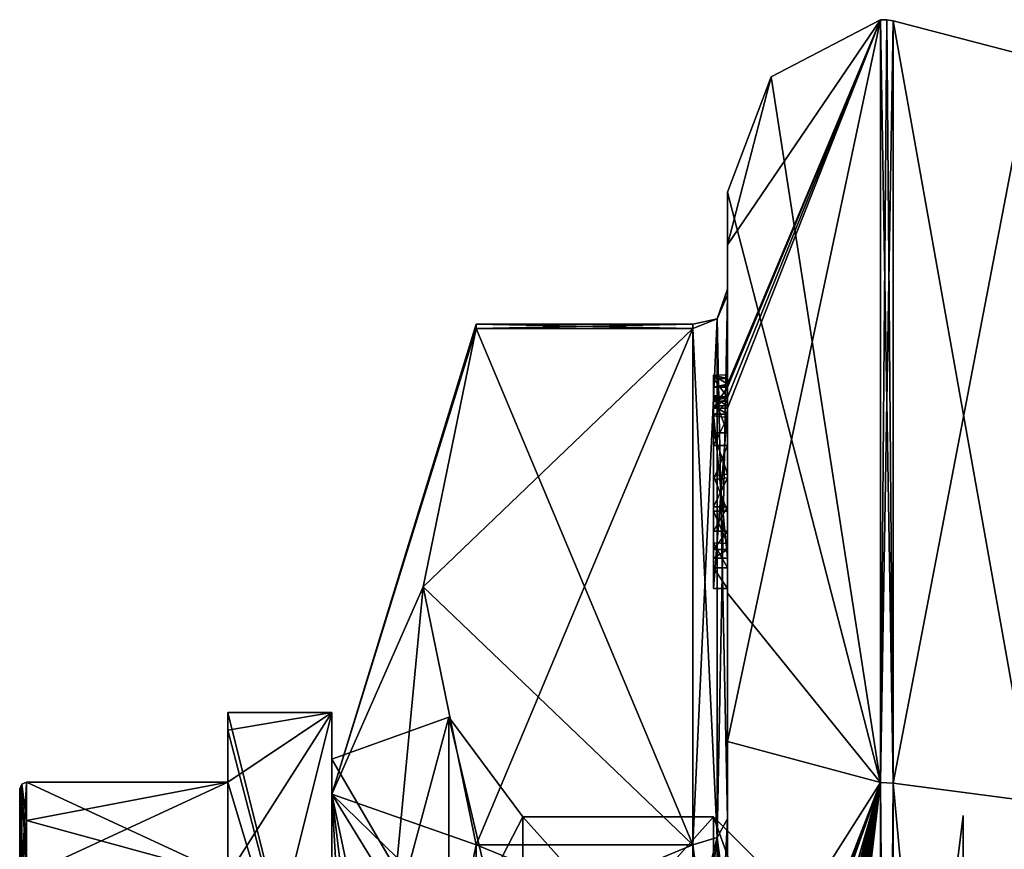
# Model space of a CAD drawing. Extents: x -23 to 700, y -1799 to -1.
# Tile 157 of 251: x -15 to 0, y -18 to -6. Entities that reach past the tile are written whole.
import ezdxf

# ---------------------------------------------------------------- set-up
doc = ezdxf.new("R2010")
doc.units = 0
doc.header["$LTSCALE"] = 54.754438
for name, color, linetype in [('1090', 7, 'CONTINUOUS'), ('1091', 7, 'CONTINUOUS'), ('1092', 7, 'CONTINUOUS'), ('1094', 7, 'CONTINUOUS'), ('1095', 7, 'CONTINUOUS'), ('1098', 7, 'CONTINUOUS'), ('1102', 7, 'CONTINUOUS'), ('1168', 7, 'CONTINUOUS'), ('1184', 7, 'CONTINUOUS'), ('1185', 7, 'CONTINUOUS'), ('1186', 7, 'CONTINUOUS'), ('1192', 7, 'CONTINUOUS'), ('1193', 7, 'CONTINUOUS'), ('1201', 7, 'CONTINUOUS'), ('1206', 7, 'CONTINUOUS'), ('1207', 7, 'CONTINUOUS'), ('1208', 7, 'CONTINUOUS'), ('1213', 7, 'CONTINUOUS'), ('1214', 7, 'CONTINUOUS'), ('1215', 7, 'CONTINUOUS'), ('1216', 7, 'CONTINUOUS'), ('1221', 7, 'CONTINUOUS'), ('1222', 7, 'CONTINUOUS'), ('1224', 7, 'CONTINUOUS'), ('1278', 7, 'CONTINUOUS'), ('1279', 7, 'CONTINUOUS'), ('1280', 7, 'CONTINUOUS'), ('1281', 7, 'CONTINUOUS'), ('1282', 7, 'CONTINUOUS'), ('1283', 7, 'CONTINUOUS'), ('1284', 7, 'CONTINUOUS'), ('1285', 7, 'CONTINUOUS'), ('1287', 7, 'CONTINUOUS'), ('1288', 7, 'CONTINUOUS'), ('1292', 7, 'CONTINUOUS'), ('1294', 7, 'CONTINUOUS'), ('1295', 7, 'CONTINUOUS'), ('1296', 7, 'CONTINUOUS'), ('1297', 7, 'CONTINUOUS'), ('1298', 7, 'CONTINUOUS'), ('1299', 7, 'CONTINUOUS'), ('1300', 7, 'CONTINUOUS'), ('1383', 7, 'CONTINUOUS'), ('1384', 7, 'CONTINUOUS'), ('1388', 7, 'CONTINUOUS'), ('1389', 7, 'CONTINUOUS'), ('1390', 7, 'CONTINUOUS')]:
    doc.layers.add(name, color=color, linetype=linetype)

msp = doc.modelspace()

# ---------------------------------------------------------------- linework, layer by layer
at = {"layer": '1090', "color": 7, "linetype": 'CONTINUOUS'}
for points in [[(-10.1, -16), (-10.1, -22, -10.392), (-11.6, -16), (-10.1, -16)], [(-11.6, -16), (-10.1, -22, -10.392), (-11.6, -16.253, -2.45), (-11.6, -16)], [(-11.6, -16.253, -2.45), (-10.1, -22, -10.392), (-11.6, -17, -4.796), (-11.6, -16.253, -2.45)], [(-14.5, -17, -4.796), (-11.6, -17, -4.796), (-11.6, -18.347, -7.128), (-14.5, -17, -4.796)], [(-14.5, -17.556, -5.909), (-14.5, -17, -4.796), (-11.6, -18.347, -7.128), (-14.5, -17.556, -5.909)], [(-11.6, -17, -4.796), (-10.1, -22, -10.392), (-11.6, -18.347, -7.128), (-11.6, -17, -4.796)], [(-14.5, -18.347, -7.128), (-14.5, -17.556, -5.909), (-11.6, -18.347, -7.128), (-14.5, -18.347, -7.128)]]:
    msp.add_3dface(points, dxfattribs=at)
at = {"layer": '1091', "color": 7, "linetype": 'CONTINUOUS'}
for points in [[(-10.1, -16), (-11.6, -16), (-11.6, -16.253, 2.45), (-10.1, -16)], [(-11.6, -22, 10.392), (-10.1, -16), (-11.6, -18.347, 7.128), (-11.6, -22, 10.392)], [(-10.1, -16), (-11.6, -22, 10.392), (-10.1, -22, 10.392), (-10.1, -16)], [(-11.6, -18.347, 7.128), (-10.1, -16), (-11.6, -17, 4.796), (-11.6, -18.347, 7.128)], [(-11.6, -17, 4.796), (-10.1, -16), (-11.6, -16.253, 2.45), (-11.6, -17, 4.796)], [(-14.5, -18.347, 7.128), (-11.6, -18.347, 7.128), (-11.6, -17, 4.796), (-14.5, -18.347, 7.128)], [(-14.5, -17.556, 5.91), (-14.5, -18.347, 7.128), (-11.6, -17, 4.796), (-14.5, -17.556, 5.91)], [(-14.5, -17, 4.796), (-14.5, -17.556, 5.91), (-11.6, -17, 4.796), (-14.5, -17, 4.796)]]:
    msp.add_3dface(points, dxfattribs=at)
at = {"layer": '1092', "color": 7, "linetype": 'CONTINUOUS'}
for points in [[(-10.1, -22, -10.392), (-10.1, -16), (-10.1, -16.671), (-10.1, -22, -10.392)], [(-10.1, -16), (-10.1, -22, 10.392), (-10.1, -16.671), (-10.1, -16)], [(-10.1, -22, -10.392), (-10.1, -16.671), (-10.1, -22.335, -9.811), (-10.1, -22, -10.392)], [(-10.1, -22, 10.392), (-10.1, -22.335, 9.811), (-10.1, -16.671), (-10.1, -22, 10.392)]]:
    msp.add_3dface(points, dxfattribs=at)
at = {"layer": '1094', "color": 7, "linetype": 'CONTINUOUS'}
for points in [[(-7.35, -20.575, -7.425), (-7.35, -17.5), (-4.6, -20.575, -7.425), (-7.35, -20.575, -7.425)], [(-4.6, -20.575, -7.425), (-7.35, -17.5), (-4.6, -17.5), (-4.6, -20.575, -7.425)], [(-4.6, -17.5), (-7.35, -17.5), (-7.35, -20.575, 7.425), (-4.6, -17.5)], [(-4.6, -20.575, 7.425), (-4.6, -17.5), (-7.35, -20.575, 7.425), (-4.6, -20.575, 7.425)]]:
    msp.add_3dface(points, dxfattribs=at)
at = {"layer": '1095', "color": 7, "linetype": 'CONTINUOUS'}
for points in [[(-14.6, -18.75), (-14.6, -21.459, 6.541), (-14.6, -17.1, 4.776), (-14.6, -18.75)], [(-14.6, -17.644, -5.863), (-14.6, -18.75), (-14.6, -17.1, -4.776), (-14.6, -17.644, -5.863)], [(-14.6, -17.1, -4.776), (-14.6, -18.75), (-14.6, -17.1, 4.776), (-14.6, -17.1, -4.776)], [(-14.6, -17.1, 4.776), (-14.6, -21.459, 6.541), (-14.6, -17.645, 5.863), (-14.6, -17.1, 4.776)], [(-14.6, -21.459, -6.541), (-14.6, -18.75), (-14.6, -17.644, -5.863), (-14.6, -21.459, -6.541)], [(-14.6, -18.415, -7.052), (-14.6, -21.459, -6.541), (-14.6, -17.644, -5.863), (-14.6, -18.415, -7.052)], [(-14.6, -17.645, 5.863), (-14.6, -21.459, 6.541), (-14.6, -18.414, 7.052), (-14.6, -17.645, 5.863)]]:
    msp.add_3dface(points, dxfattribs=at)
at = {"layer": '1098', "color": 7, "linetype": 'CONTINUOUS'}
for points in [[(-11.6, -16), (-11.6, -16.253, -2.45), (-11.6, -16.253, 2.45), (-11.6, -16)], [(-11.6, -16.253, -2.45), (-11.6, -17, -4.796), (-11.6, -16.253, 2.45), (-11.6, -16.253, -2.45)], [(-11.6, -17, -4.796), (-11.6, -17, 4.796), (-11.6, -16.253, 2.45), (-11.6, -17, -4.796)]]:
    msp.add_3dface(points, dxfattribs=at)
at = {"layer": '1102', "color": 7, "linetype": 'CONTINUOUS'}
for points in [[(-11.6, -17, -4.796), (-14.5, -17, -4.796), (-14.5, -17, 4.796), (-11.6, -17, -4.796)], [(-11.6, -17, -4.796), (-14.5, -17, 4.796), (-11.6, -17, 4.796), (-11.6, -17, -4.796)]]:
    msp.add_3dface(points, dxfattribs=at)
at = {"layer": '1168', "color": 7, "linetype": 'CONTINUOUS'}
for points in [[(-3.1, -19), (-3.1, -21.636, -6.363), (-4.6, -17.5), (-3.1, -19)], [(-3.1, -19), (-4.6, -17.5), (-4.6, -20.575, 7.425), (-3.1, -19)], [(-3.1, -21.636, -6.363), (-4.6, -20.575, -7.425), (-4.6, -17.5), (-3.1, -21.636, -6.363)]]:
    msp.add_3dface(points, dxfattribs=at)
at = {"layer": '1184', "color": 7, "linetype": 'CONTINUOUS'}
for points in [[(-14.5, -17.556, 5.91), (-14.5, -17, 4.796), (-14.571, -17.03, 4.79), (-14.5, -17.556, 5.91)], [(-14.571, -17.03, 4.79), (-14.6, -17.1, 4.776), (-14.571, -18.367, 7.106), (-14.571, -17.03, 4.79)], [(-14.6, -17.1, 4.776), (-14.6, -17.645, 5.863), (-14.571, -18.367, 7.106), (-14.6, -17.1, 4.776)], [(-14.5, -18.347, 7.128), (-14.5, -17.556, 5.91), (-14.571, -17.03, 4.79), (-14.5, -18.347, 7.128)], [(-14.5, -18.347, 7.128), (-14.571, -17.03, 4.79), (-14.571, -18.367, 7.106), (-14.5, -18.347, 7.128)], [(-14.6, -17.645, 5.863), (-14.6, -18.414, 7.052), (-14.571, -18.367, 7.106), (-14.6, -17.645, 5.863)]]:
    msp.add_3dface(points, dxfattribs=at)
at = {"layer": '1185', "color": 7, "linetype": 'CONTINUOUS'}
for points in [[(-14.5, -17, 4.796), (-14.5, -17, -4.796), (-14.571, -17.03, -4.79), (-14.5, -17, 4.796)], [(-14.5, -17, 4.796), (-14.571, -17.03, -4.79), (-14.571, -17.03, 4.79), (-14.5, -17, 4.796)], [(-14.6, -17.1, -4.776), (-14.6, -17.1, 4.776), (-14.571, -17.03, 4.79), (-14.6, -17.1, -4.776)], [(-14.571, -17.03, -4.79), (-14.6, -17.1, -4.776), (-14.571, -17.03, 4.79), (-14.571, -17.03, -4.79)]]:
    msp.add_3dface(points, dxfattribs=at)
at = {"layer": '1186', "color": 7, "linetype": 'CONTINUOUS'}
for points in [[(-14.5, -17, -4.796), (-14.5, -17.556, -5.909), (-14.571, -18.367, -7.106), (-14.5, -17, -4.796)], [(-14.5, -17, -4.796), (-14.571, -18.367, -7.106), (-14.571, -17.03, -4.79), (-14.5, -17, -4.796)], [(-14.6, -18.415, -7.052), (-14.6, -17.644, -5.863), (-14.571, -17.03, -4.79), (-14.6, -18.415, -7.052)], [(-14.571, -18.367, -7.106), (-14.6, -18.415, -7.052), (-14.571, -17.03, -4.79), (-14.571, -18.367, -7.106)], [(-14.6, -17.644, -5.863), (-14.6, -17.1, -4.776), (-14.571, -17.03, -4.79), (-14.6, -17.644, -5.863)], [(-14.5, -17.556, -5.909), (-14.5, -18.347, -7.128), (-14.571, -18.367, -7.106), (-14.5, -17.556, -5.909)]]:
    msp.add_3dface(points, dxfattribs=at)
at = {"layer": '1192', "color": 7, "linetype": 'CONTINUOUS'}
for points in [[(-10.1, -16.671), (-10.1, -22.335, 9.811), (-8.417, -16.064), (-10.1, -16.671)], [(-8.417, -16.064), (-10.1, -22.335, 9.811), (-8.417, -19.56, 8.44), (-8.417, -16.064)], [(-7.35, -17.5), (-8.417, -16.064), (-8.417, -19.56, 8.44), (-7.35, -17.5)], [(-7.35, -20.575, 7.425), (-7.35, -17.5), (-8.417, -19.56, 8.44), (-7.35, -20.575, 7.425)]]:
    msp.add_3dface(points, dxfattribs=at)
at = {"layer": '1193', "color": 7, "linetype": 'CONTINUOUS'}
for points in [[(-10.1, -16.671), (-8.417, -16.064), (-8.417, -19.56, -8.44), (-10.1, -16.671)], [(-7.35, -17.5), (-7.35, -20.575, -7.425), (-8.417, -16.064), (-7.35, -17.5)], [(-8.417, -16.064), (-7.35, -20.575, -7.425), (-8.417, -19.56, -8.44), (-8.417, -16.064)], [(-10.1, -22.335, -9.811), (-10.1, -16.671), (-8.417, -19.56, -8.44), (-10.1, -22.335, -9.811)]]:
    msp.add_3dface(points, dxfattribs=at)
at = {"layer": '1201', "linetype": 'CONTINUOUS'}
for points in [[(-10.1, -28.001, -8.45), (-10.1, -19.55), (-10.1, -17.175, -6.249), (-10.1, -28.001, -8.45)], [(-10.1, -19.55), (-10.1, -27.999, 8.45), (-10.1, -17.175, 6.249), (-10.1, -19.55)], [(-10.1, -17.175, -6.249), (-10.1, -19.55), (-10.1, -17.175, 6.249), (-10.1, -17.175, -6.249)], [(-10.1, -28, -12.5), (-10.1, -28.001, -8.45), (-10.1, -17.175, -6.249), (-10.1, -28, -12.5)], [(-10.1, -17.175, 6.249), (-10.1, -27.999, 8.45), (-10.1, -28, 12.5), (-10.1, -17.175, 6.249)]]:
    msp.add_3dface(points, dxfattribs=at)
at = {"layer": '1206', "linetype": 'CONTINUOUS'}
for points in [[(-8.023, -17.907, 14.418), (-4.9, -10.467, 1.532), (-8.786, -14.187, 7.975), (-8.023, -17.907, 14.418)], [(-8.786, -14.187, 7.975), (-4.9, -10.467, 1.532), (-8.023, -10.467, 1.532), (-8.786, -14.187, 7.975)], [(-4.9, -17.907, 14.418), (-4.9, -10.467, 1.532), (-8.023, -17.907, 14.418), (-4.9, -17.907, 14.418)]]:
    msp.add_3dface(points, dxfattribs=at)
at = {"layer": '1207', "linetype": 'CONTINUOUS'}
for points in [[(-8.023, -10.467, -1.532), (-4.9, -17.907, -14.418), (-8.786, -14.187, -7.975), (-8.023, -10.467, -1.532)], [(-4.9, -10.467, -1.532), (-4.9, -17.907, -14.418), (-8.023, -10.467, -1.532), (-4.9, -10.467, -1.532)], [(-8.786, -14.187, -7.975), (-4.9, -17.907, -14.418), (-8.023, -17.907, -14.418), (-8.786, -14.187, -7.975)]]:
    msp.add_3dface(points, dxfattribs=at)
at = {"layer": '1208', "linetype": 'CONTINUOUS'}
for points in [[(-4.4, -8.5), (-4.4, -14.278, -13.855), (-4.4, -9.979, -1.686), (-4.4, -8.5)], [(-4.4, -9.257, 5.382), (-4.4, -8.5), (-4.4, -9.979, -1.686), (-4.4, -9.257, 5.382)], [(-4.4, -11.268, 10.015), (-4.4, -9.257, 5.382), (-4.4, -11.133, 9.552), (-4.4, -11.268, 10.015)], [(-4.4, -11.133, 9.552), (-4.4, -9.257, 5.382), (-4.4, -9.979, 1.686), (-4.4, -11.133, 9.552)], [(-4.4, -9.979, 1.686), (-4.4, -9.257, 5.382), (-4.4, -9.9, -0.012), (-4.4, -9.979, 1.686)], [(-4.4, -9.9, -0.012), (-4.4, -9.257, 5.382), (-4.4, -9.979, -1.686), (-4.4, -9.9, -0.012)], [(-4.4, -13.915, 8.604), (-4.4, -13.561, 8.194), (-4.4, -9.979, 1.686), (-4.4, -13.915, 8.604)], [(-4.4, -17.529, 14.764), (-4.4, -13.915, 8.604), (-4.4, -9.979, 1.686), (-4.4, -17.529, 14.764)], [(-4.4, -9.979, -1.686), (-4.4, -14.278, -13.855), (-4.4, -17.529, -14.764), (-4.4, -9.979, -1.686)], [(-4.4, -11.187, 9.097), (-4.4, -11.133, 9.552), (-4.4, -9.979, 1.686), (-4.4, -11.187, 9.097)], [(-4.4, -11.454, 8.634), (-4.4, -11.187, 9.097), (-4.4, -9.979, 1.686), (-4.4, -11.454, 8.634)], [(-4.4, -11.966, 8.23), (-4.4, -11.454, 8.634), (-4.4, -9.979, 1.686), (-4.4, -11.966, 8.23)], [(-4.4, -12.563, 7.993), (-4.4, -11.966, 8.23), (-4.4, -9.979, 1.686), (-4.4, -12.563, 7.993)], [(-4.4, -13.095, 7.988), (-4.4, -12.563, 7.993), (-4.4, -9.979, 1.686), (-4.4, -13.095, 7.988)], [(-4.4, -13.561, 8.194), (-4.4, -13.095, 7.988), (-4.4, -9.979, 1.686), (-4.4, -13.561, 8.194)], [(-4.4, -11.454, 9.579), (-4.4, -11.514, 9.204), (-4.4, -11.578, 9.948), (-4.4, -11.454, 9.579)], [(-4.4, -11.514, 9.204), (-4.4, -11.747, 8.855), (-4.4, -11.578, 9.948), (-4.4, -11.514, 9.204)], [(-4.4, -11.747, 8.855), (-4.4, -11.701, 10.162), (-4.4, -11.578, 9.948), (-4.4, -11.747, 8.855)], [(-4.4, -11.635, 10.603), (-4.4, -14.211, 9.116), (-4.4, -16.414, 15.685), (-4.4, -11.635, 10.603)], [(-4.4, -13.773, 8.966), (-4.4, -11.701, 10.162), (-4.4, -13.65, 8.752), (-4.4, -13.773, 8.966)], [(-4.4, -13.65, 8.752), (-4.4, -11.701, 10.162), (-4.4, -13.385, 8.46), (-4.4, -13.65, 8.752)], [(-4.4, -13.385, 8.46), (-4.4, -11.701, 10.162), (-4.4, -13.035, 8.329), (-4.4, -13.385, 8.46)], [(-4.4, -13.035, 8.329), (-4.4, -11.701, 10.162), (-4.4, -12.616, 8.356), (-4.4, -13.035, 8.329)], [(-4.4, -12.616, 8.356), (-4.4, -11.701, 10.162), (-4.4, -12.151, 8.55), (-4.4, -12.616, 8.356)], [(-4.4, -12.151, 8.55), (-4.4, -11.701, 10.162), (-4.4, -11.747, 8.855), (-4.4, -12.151, 8.55)], [(-4.4, -14.211, 9.116), (-4.4, -13.915, 8.604), (-4.4, -17.529, 14.764), (-4.4, -14.211, 9.116)], [(-4.4, -16.414, 15.685), (-4.4, -14.211, 9.116), (-4.4, -17.529, 14.764), (-4.4, -16.414, 15.685)], [(-4.4, -14.278, -13.855), (-4.4, -20.48, -17.992), (-4.4, -17.529, -14.764), (-4.4, -14.278, -13.855)], [(-4.4, -22.674, 18.759), (-4.4, -16.414, 15.685), (-4.4, -22.674, 18.216), (-4.4, -22.674, 18.759)], [(-4.4, -22.674, 18.216), (-4.4, -16.414, 15.685), (-4.4, -20.45, 16.45), (-4.4, -22.674, 18.216)], [(-4.4, -20.45, 16.45), (-4.4, -16.414, 15.685), (-4.4, -18.961, 15.681), (-4.4, -20.45, 16.45)], [(-4.4, -18.961, 15.681), (-4.4, -16.414, 15.685), (-4.4, -17.529, 14.764), (-4.4, -18.961, 15.681)], [(-4.4, -17.529, -14.764), (-4.4, -20.48, -17.992), (-4.4, -18.921, -15.658), (-4.4, -17.529, -14.764)]]:
    msp.add_3dface(points, dxfattribs=at)
at = {"layer": '1213', "linetype": 'CONTINUOUS'}
for points in [[(-2.195, -6.017), (-2.195, -17.009, -19.037), (-3.769, -6.84), (-2.195, -6.017)], [(-2.195, -17.009, -19.037), (-4.4, -8.5), (-3.769, -6.84), (-2.195, -17.009, -19.037)], [(-4.4, -14.278, -13.855), (-4.4, -8.5), (-2.195, -17.009, -19.037), (-4.4, -14.278, -13.855)], [(-4.4, -20.48, -17.992), (-4.4, -14.278, -13.855), (-2.195, -17.009, -19.037), (-4.4, -20.48, -17.992)], [(-2.195, -38.991, -19.037), (-4.4, -20.48, -17.992), (-2.195, -17.009, -19.037), (-2.195, -38.991, -19.037)]]:
    msp.add_3dface(points, dxfattribs=at)
at = {"layer": '1214', "linetype": 'CONTINUOUS'}
for points in [[(-2.195, -6.017), (-4.4, -16.414, 15.685), (-2.195, -17.009, 19.037), (-2.195, -6.017)], [(-4.4, -16.414, 15.685), (-2.195, -6.017), (-4.4, -11.613, 10.616), (-4.4, -16.414, 15.685)], [(-4.4, -9.257, 5.382), (-4.4, -11.268, 10.015), (-2.195, -6.017), (-4.4, -9.257, 5.382)], [(-4.4, -9.257, 5.382), (-2.195, -6.017), (-3.769, -6.84), (-4.4, -9.257, 5.382)], [(-2.195, -6.017), (-4.4, -11.268, 10.015), (-4.4, -11.288, 10.053), (-2.195, -6.017)], [(-4.4, -11.31, 10.091), (-2.195, -6.017), (-4.4, -11.288, 10.053), (-4.4, -11.31, 10.091)], [(-2.195, -6.017), (-4.4, -11.31, 10.091), (-4.4, -11.461, 10.354), (-2.195, -6.017)], [(-4.4, -11.613, 10.616), (-2.195, -6.017), (-4.4, -11.461, 10.354), (-4.4, -11.613, 10.616)], [(-4.4, -8.5), (-4.4, -9.257, 5.382), (-3.769, -6.84), (-4.4, -8.5)], [(-4.4, -11.624, 10.61), (-4.4, -16.414, 15.685), (-4.4, -11.613, 10.616), (-4.4, -11.624, 10.61)], [(-4.4, -11.635, 10.603), (-4.4, -16.414, 15.685), (-4.4, -11.624, 10.61), (-4.4, -11.635, 10.603)], [(-4.4, -16.414, 15.685), (-4.4, -22.674, 18.759), (-2.195, -17.009, 19.037), (-4.4, -16.414, 15.685)], [(-4.4, -28.075, 19.5), (-4.4, -28.895, 19.479), (-2.195, -17.009, 19.037), (-4.4, -28.075, 19.5)], [(-2.195, -17.009, 19.037), (-4.4, -28.895, 19.479), (-4.4, -28.898, 19.49), (-2.195, -17.009, 19.037)], [(-4.4, -28.075, 19.5), (-2.195, -17.009, 19.037), (-4.4, -27.249, 19.5), (-4.4, -28.075, 19.5)], [(-2.195, -17.009, 19.037), (-4.4, -22.674, 18.759), (-4.374, -22.674, 19.134), (-2.195, -17.009, 19.037)], [(-2.195, -17.009, 19.037), (-4.4, -24.587, 19.196), (-4.396, -24.594, 19.349), (-2.195, -17.009, 19.037)], [(-4.4, -24.587, 19.196), (-2.195, -17.009, 19.037), (-4.32, -23.021, 19.5), (-4.4, -24.587, 19.196)], [(-2.195, -17.009, 19.037), (-4.4, -26.56, 19.447), (-4.4, -26.884, 19.5), (-2.195, -17.009, 19.037)], [(-4.4, -26.56, 19.447), (-2.195, -17.009, 19.037), (-4.399, -26.227, 19.5), (-4.4, -26.56, 19.447)], [(-2.195, -17.009, 19.037), (-4.4, -29.883, 19.409), (-4.395, -30.513, 19.5), (-2.195, -17.009, 19.037)], [(-4.4, -29.883, 19.409), (-2.195, -17.009, 19.037), (-4.4, -29.263, 19.5), (-4.4, -29.883, 19.409)], [(-2.195, -17.009, 19.037), (-4.4, -32.004, 19.084), (-4.34, -32.637, 19.5), (-2.195, -17.009, 19.037)], [(-4.4, -32.004, 19.084), (-2.195, -17.009, 19.037), (-4.391, -30.86, 19.5), (-4.4, -32.004, 19.084)], [(-4.4, -29.263, 19.5), (-2.195, -17.009, 19.037), (-4.4, -29.082, 19.5), (-4.4, -29.263, 19.5)], [(-4.4, -29.082, 19.5), (-2.195, -17.009, 19.037), (-4.4, -28.901, 19.5), (-4.4, -29.082, 19.5)], [(-4.4, -28.901, 19.5), (-2.195, -17.009, 19.037), (-4.4, -28.898, 19.49), (-4.4, -28.901, 19.5)], [(-4.4, -27.249, 19.5), (-2.195, -17.009, 19.037), (-4.4, -27.067, 19.5), (-4.4, -27.249, 19.5)], [(-4.4, -27.067, 19.5), (-2.195, -17.009, 19.037), (-4.4, -26.884, 19.5), (-4.4, -27.067, 19.5)], [(-4.399, -26.227, 19.5), (-2.195, -17.009, 19.037), (-4.394, -25.404, 19.5), (-4.399, -26.227, 19.5)], [(-4.383, -24.594, 19.5), (-2.195, -17.009, 19.037), (-4.396, -24.594, 19.349), (-4.383, -24.594, 19.5)], [(-4.393, -30.687, 19.5), (-2.195, -17.009, 19.037), (-4.395, -30.513, 19.5), (-4.393, -30.687, 19.5)], [(-4.394, -25.404, 19.5), (-2.195, -17.009, 19.037), (-4.383, -24.594, 19.5), (-4.394, -25.404, 19.5)], [(-4.391, -30.86, 19.5), (-2.195, -17.009, 19.037), (-4.393, -30.687, 19.5), (-4.391, -30.86, 19.5)], [(-4.296, -22.674, 19.5), (-2.195, -17.009, 19.037), (-4.374, -22.674, 19.134), (-4.296, -22.674, 19.5)], [(-4.295, -33.334, 19.5), (-2.195, -17.009, 19.037), (-4.34, -32.637, 19.5), (-4.295, -33.334, 19.5)], [(-4.32, -23.021, 19.5), (-2.195, -17.009, 19.037), (-4.309, -22.846, 19.5), (-4.32, -23.021, 19.5)], [(-4.309, -22.846, 19.5), (-2.195, -17.009, 19.037), (-4.296, -22.674, 19.5), (-4.309, -22.846, 19.5)], [(-4.232, -34, 19.5), (-2.195, -17.009, 19.037), (-4.295, -33.334, 19.5), (-4.232, -34, 19.5)], [(-2.195, -38.991, 19.037), (-2.195, -17.009, 19.037), (-4.232, -34, 19.5), (-2.195, -38.991, 19.037)]]:
    msp.add_3dface(points, dxfattribs=at)
at = {"layer": '1215', "linetype": 'CONTINUOUS'}
for points in [[(-2.009, -17.015, 19.026), (0, -6.556), (-2.009, -6.03, 0), (-2.009, -17.015, 19.026)], [(0, -17.279, 18.571), (0, -6.556), (-2.009, -17.015, 19.026), (0, -17.279, 18.571)], [(-2.009, -38.985, 19.026), (0, -17.279, 18.571), (-2.009, -17.015, 19.026), (-2.009, -38.985, 19.026)], [(0, -38.721, 18.571), (0, -17.279, 18.571), (-2.009, -38.985, 19.026), (0, -38.721, 18.571)]]:
    msp.add_3dface(points, dxfattribs=at)
at = {"layer": '1216', "linetype": 'CONTINUOUS'}
for points in [[(0, -6.556), (0, -17.279, -18.571), (-2.009, -6.03, 0), (0, -6.556)], [(-2.009, -6.03, 0), (0, -17.279, -18.571), (-2.009, -17.015, -19.026), (-2.009, -6.03, 0)], [(0, -17.279, -18.571), (0, -38.721, -18.571), (-2.009, -17.015, -19.026), (0, -17.279, -18.571)], [(-2.009, -17.015, -19.026), (0, -38.721, -18.571), (-2.009, -38.985, -19.026), (-2.009, -17.015, -19.026)]]:
    msp.add_3dface(points, dxfattribs=at)
at = {"layer": '1221', "linetype": 'CONTINUOUS'}
for points in [[(-2.009, -17.015, -19.026), (-2.195, -6.017), (-2.102, -6.015, 0), (-2.009, -17.015, -19.026)], [(-2.195, -17.009, -19.037), (-2.195, -6.017), (-2.009, -17.015, -19.026), (-2.195, -17.009, -19.037)], [(-2.009, -6.03, 0), (-2.009, -17.015, -19.026), (-2.102, -6.015, 0), (-2.009, -6.03, 0)], [(-2.195, -38.991, -19.037), (-2.195, -17.009, -19.037), (-2.009, -38.985, -19.026), (-2.195, -38.991, -19.037)], [(-2.195, -17.009, -19.037), (-2.009, -17.015, -19.026), (-2.009, -38.985, -19.026), (-2.195, -17.009, -19.037)]]:
    msp.add_3dface(points, dxfattribs=at)
at = {"layer": '1222', "linetype": 'CONTINUOUS'}
for points in [[(-2.195, -6.017), (-2.195, -17.009, 19.037), (-2.102, -6.015, 0), (-2.195, -6.017)], [(-2.195, -17.009, 19.037), (-2.009, -6.03, 0), (-2.102, -6.015, 0), (-2.195, -17.009, 19.037)], [(-2.195, -17.009, 19.037), (-2.009, -17.015, 19.026), (-2.009, -6.03, 0), (-2.195, -17.009, 19.037)], [(-2.195, -17.009, 19.037), (-2.195, -38.991, 19.037), (-2.009, -17.015, 19.026), (-2.195, -17.009, 19.037)], [(-2.195, -38.991, 19.037), (-2.009, -38.985, 19.026), (-2.009, -17.015, 19.026), (-2.195, -38.991, 19.037)]]:
    msp.add_3dface(points, dxfattribs=at)
at = {"layer": '1224', "linetype": 'CONTINUOUS'}
for points in [[(-10.1, -17.175, 6.249), (-8.023, -10.467, 1.532), (-8.023, -10.4), (-10.1, -17.175, 6.249)], [(-8.023, -10.467, -1.532), (-10.1, -17.175, 6.249), (-8.023, -10.4), (-8.023, -10.467, -1.532)], [(-10.1, -17.175, 6.249), (-8.786, -14.187, 7.975), (-8.023, -10.467, 1.532), (-10.1, -17.175, 6.249)], [(-10.1, -17.175, 6.249), (-8.023, -10.467, -1.532), (-8.786, -14.187, -7.975), (-10.1, -17.175, 6.249)], [(-10.1, -17.175, -6.249), (-10.1, -17.175, 6.249), (-8.786, -14.187, -7.975), (-10.1, -17.175, -6.249)], [(-10.1, -17.175, -6.249), (-8.786, -14.187, -7.975), (-8.023, -17.907, -14.418), (-10.1, -17.175, -6.249)], [(-10.1, -17.175, 6.249), (-10.1, -28, 12.5), (-8.786, -14.187, 7.975), (-10.1, -17.175, 6.249)], [(-10.1, -28, 12.5), (-8.023, -17.907, 14.418), (-8.786, -14.187, 7.975), (-10.1, -28, 12.5)], [(-10.1, -28, -12.5), (-10.1, -17.175, -6.249), (-9.483, -28, -14.24), (-10.1, -28, -12.5)], [(-10.1, -17.175, -6.249), (-8.023, -20.56, -15.95), (-8.598, -24.292, -15.95), (-10.1, -17.175, -6.249)], [(-8.023, -20.56, -15.95), (-10.1, -17.175, -6.249), (-8.023, -19.2, -15.242), (-8.023, -20.56, -15.95)], [(-10.1, -17.175, -6.249), (-8.598, -24.292, -15.95), (-8.786, -28, -15.95), (-10.1, -17.175, -6.249)], [(-10.1, -17.175, -6.249), (-8.786, -28, -15.95), (-9.483, -28, -14.24), (-10.1, -17.175, -6.249)], [(-10.1, -17.175, -6.249), (-8.023, -17.907, -14.418), (-8.023, -19.2, -15.242), (-10.1, -17.175, -6.249)], [(-8.023, -17.907, 14.418), (-10.1, -28, 12.5), (-8.023, -19.2, 15.242), (-8.023, -17.907, 14.418)]]:
    msp.add_3dface(points, dxfattribs=at)
at = {"layer": '1278', "linetype": 'CONTINUOUS'}
for points in [[(-4.6, -11.136, 9.59), (-4.6, -11.187, 9.097), (-4.6, -11.578, 9.948), (-4.6, -11.136, 9.59)], [(-4.6, -11.136, 9.59), (-4.6, -11.613, 10.616), (-4.6, -11.31, 10.091), (-4.6, -11.136, 9.59)], [(-4.6, -11.613, 10.616), (-4.6, -11.136, 9.59), (-4.6, -11.578, 9.948), (-4.6, -11.613, 10.616)], [(-4.6, -11.453, 9.57), (-4.6, -11.187, 9.097), (-4.6, -11.514, 9.204), (-4.6, -11.453, 9.57)], [(-4.6, -11.578, 9.948), (-4.6, -11.187, 9.097), (-4.6, -11.453, 9.57), (-4.6, -11.578, 9.948)], [(-4.6, -11.187, 9.097), (-4.6, -11.431, 8.659), (-4.6, -11.514, 9.204), (-4.6, -11.187, 9.097)], [(-4.6, -11.514, 9.204), (-4.6, -11.431, 8.659), (-4.6, -11.724, 8.879), (-4.6, -11.514, 9.204)], [(-4.6, -11.431, 8.659), (-4.6, -11.966, 8.23), (-4.6, -11.724, 8.879), (-4.6, -11.431, 8.659)], [(-4.6, -11.701, 10.162), (-4.6, -11.613, 10.616), (-4.6, -11.578, 9.948), (-4.6, -11.701, 10.162)], [(-4.6, -14.211, 9.116), (-4.6, -11.613, 10.616), (-4.6, -13.773, 8.966), (-4.6, -14.211, 9.116)], [(-4.6, -11.613, 10.616), (-4.6, -11.701, 10.162), (-4.6, -13.773, 8.966), (-4.6, -11.613, 10.616)], [(-4.6, -11.724, 8.879), (-4.6, -11.966, 8.23), (-4.6, -12.151, 8.55), (-4.6, -11.724, 8.879)], [(-4.6, -11.966, 8.23), (-4.6, -12.59, 7.986), (-4.6, -12.151, 8.55), (-4.6, -11.966, 8.23)], [(-4.6, -12.151, 8.55), (-4.6, -12.59, 7.986), (-4.6, -12.646, 8.348), (-4.6, -12.151, 8.55)], [(-4.6, -12.646, 8.348), (-4.6, -12.59, 7.986), (-4.6, -13.035, 8.329), (-4.6, -12.646, 8.348)], [(-4.6, -12.59, 7.986), (-4.6, -13.095, 7.988), (-4.6, -13.035, 8.329), (-4.6, -12.59, 7.986)], [(-4.6, -13.035, 8.329), (-4.6, -13.095, 7.988), (-4.6, -13.386, 8.46), (-4.6, -13.035, 8.329)], [(-4.6, -13.095, 7.988), (-4.6, -13.553, 8.187), (-4.6, -13.386, 8.46), (-4.6, -13.095, 7.988)], [(-4.6, -13.386, 8.46), (-4.6, -13.553, 8.187), (-4.6, -13.65, 8.752), (-4.6, -13.386, 8.46)], [(-4.6, -13.553, 8.187), (-4.6, -13.915, 8.604), (-4.6, -13.773, 8.966), (-4.6, -13.553, 8.187)], [(-4.6, -13.65, 8.752), (-4.6, -13.553, 8.187), (-4.6, -13.773, 8.966), (-4.6, -13.65, 8.752)], [(-4.6, -13.915, 8.604), (-4.6, -14.211, 9.116), (-4.6, -13.773, 8.966), (-4.6, -13.915, 8.604)]]:
    msp.add_3dface(points, dxfattribs=at)
at = {"layer": '1279', "linetype": 'CONTINUOUS'}
for points in [[(-4.4, -13.915, 8.604), (-4.4, -14.211, 9.116), (-4.6, -13.915, 8.604), (-4.4, -13.915, 8.604)], [(-4.4, -14.211, 9.116), (-4.6, -14.211, 9.116), (-4.6, -13.915, 8.604), (-4.4, -14.211, 9.116)]]:
    msp.add_3dface(points, dxfattribs=at)
at = {"layer": '1280', "linetype": 'CONTINUOUS'}
for points in [[(-4.4, -13.095, 7.988), (-4.4, -13.561, 8.194), (-4.6, -13.095, 7.988), (-4.4, -13.095, 7.988)], [(-4.4, -13.561, 8.194), (-4.6, -13.553, 8.187), (-4.6, -13.095, 7.988), (-4.4, -13.561, 8.194)], [(-4.4, -13.561, 8.194), (-4.4, -13.915, 8.604), (-4.6, -13.553, 8.187), (-4.4, -13.561, 8.194)], [(-4.4, -13.915, 8.604), (-4.6, -13.915, 8.604), (-4.6, -13.553, 8.187), (-4.4, -13.915, 8.604)]]:
    msp.add_3dface(points, dxfattribs=at)
at = {"layer": '1281', "linetype": 'CONTINUOUS'}
for points in [[(-4.4, -11.966, 8.23), (-4.4, -12.563, 7.993), (-4.6, -11.966, 8.23), (-4.4, -11.966, 8.23)], [(-4.4, -12.563, 7.993), (-4.6, -12.59, 7.986), (-4.6, -11.966, 8.23), (-4.4, -12.563, 7.993)], [(-4.4, -12.563, 7.993), (-4.4, -13.095, 7.988), (-4.6, -12.59, 7.986), (-4.4, -12.563, 7.993)], [(-4.4, -13.095, 7.988), (-4.6, -13.095, 7.988), (-4.6, -12.59, 7.986), (-4.4, -13.095, 7.988)]]:
    msp.add_3dface(points, dxfattribs=at)
at = {"layer": '1282', "linetype": 'CONTINUOUS'}
for points in [[(-4.4, -11.187, 9.097), (-4.4, -11.454, 8.634), (-4.6, -11.187, 9.097), (-4.4, -11.187, 9.097)], [(-4.4, -11.454, 8.634), (-4.6, -11.431, 8.659), (-4.6, -11.187, 9.097), (-4.4, -11.454, 8.634)], [(-4.4, -11.454, 8.634), (-4.4, -11.966, 8.23), (-4.6, -11.431, 8.659), (-4.4, -11.454, 8.634)], [(-4.4, -11.966, 8.23), (-4.6, -11.966, 8.23), (-4.6, -11.431, 8.659), (-4.4, -11.966, 8.23)]]:
    msp.add_3dface(points, dxfattribs=at)
at = {"layer": '1283', "linetype": 'CONTINUOUS'}
for points in [[(-4.4, -11.268, 10.015), (-4.4, -11.133, 9.552), (-4.6, -11.136, 9.59), (-4.4, -11.268, 10.015)], [(-4.4, -11.133, 9.552), (-4.4, -11.187, 9.097), (-4.6, -11.136, 9.59), (-4.4, -11.133, 9.552)], [(-4.4, -11.268, 10.015), (-4.6, -11.136, 9.59), (-4.6, -11.31, 10.091), (-4.4, -11.268, 10.015)], [(-4.4, -11.187, 9.097), (-4.6, -11.187, 9.097), (-4.6, -11.136, 9.59), (-4.4, -11.187, 9.097)], [(-4.4, -11.288, 10.053), (-4.4, -11.268, 10.015), (-4.6, -11.31, 10.091), (-4.4, -11.288, 10.053)], [(-4.4, -11.31, 10.091), (-4.4, -11.288, 10.053), (-4.6, -11.31, 10.091), (-4.4, -11.31, 10.091)]]:
    msp.add_3dface(points, dxfattribs=at)
at = {"layer": '1284', "linetype": 'CONTINUOUS'}
for points in [[(-4.4, -11.461, 10.354), (-4.4, -11.31, 10.091), (-4.6, -11.613, 10.616), (-4.4, -11.461, 10.354)], [(-4.6, -11.613, 10.616), (-4.4, -11.31, 10.091), (-4.6, -11.31, 10.091), (-4.6, -11.613, 10.616)], [(-4.4, -11.613, 10.616), (-4.4, -11.461, 10.354), (-4.6, -11.613, 10.616), (-4.4, -11.613, 10.616)]]:
    msp.add_3dface(points, dxfattribs=at)
at = {"layer": '1285', "linetype": 'CONTINUOUS'}
for points in [[(-4.4, -11.624, 10.61), (-4.4, -11.613, 10.616), (-4.6, -14.211, 9.116), (-4.4, -11.624, 10.61)], [(-4.4, -11.613, 10.616), (-4.6, -11.613, 10.616), (-4.6, -14.211, 9.116), (-4.4, -11.613, 10.616)], [(-4.4, -11.635, 10.603), (-4.4, -11.624, 10.61), (-4.6, -14.211, 9.116), (-4.4, -11.635, 10.603)], [(-4.4, -14.211, 9.116), (-4.4, -11.635, 10.603), (-4.6, -14.211, 9.116), (-4.4, -14.211, 9.116)]]:
    msp.add_3dface(points, dxfattribs=at)
at = {"layer": '1287', "linetype": 'CONTINUOUS'}
for points in [[(-4.4, -17.529, 14.764), (-4.4, -9.979, 1.686), (-4.549, -10.326, 1.576), (-4.4, -17.529, 14.764)], [(-4.549, -10.326, 1.576), (-4.9, -10.467, 1.532), (-4.549, -17.798, 14.518), (-4.549, -10.326, 1.576)], [(-4.4, -17.529, 14.764), (-4.549, -10.326, 1.576), (-4.549, -17.798, 14.518), (-4.4, -17.529, 14.764)], [(-4.9, -10.467, 1.532), (-4.9, -17.907, 14.418), (-4.549, -17.798, 14.518), (-4.9, -10.467, 1.532)]]:
    msp.add_3dface(points, dxfattribs=at)
at = {"layer": '1288', "linetype": 'CONTINUOUS'}
for points in [[(-4.4, -9.979, -1.686), (-4.4, -17.529, -14.764), (-4.549, -17.798, -14.518), (-4.4, -9.979, -1.686)], [(-4.4, -9.979, -1.686), (-4.549, -17.798, -14.518), (-4.549, -10.326, -1.576), (-4.4, -9.979, -1.686)], [(-4.9, -17.907, -14.418), (-4.9, -10.467, -1.532), (-4.549, -10.326, -1.576), (-4.9, -17.907, -14.418)], [(-4.549, -17.798, -14.518), (-4.9, -17.907, -14.418), (-4.549, -10.326, -1.576), (-4.549, -17.798, -14.518)]]:
    msp.add_3dface(points, dxfattribs=at)
at = {"layer": '1292', "linetype": 'CONTINUOUS'}
for points in [[(-1.144, -18.643, 5.402), (-1.144, -18.643, -5.402), (-1, -17.48, 4.359), (-1.144, -18.643, 5.402)], [(-1, -28, 11.388), (-1.144, -18.643, 5.402), (-1, -17.48, 4.359), (-1, -28, 11.388)], [(-1, -17.48, 4.359), (-1.144, -18.643, -5.402), (-1, -19.948, -8.052), (-1, -17.48, 4.359)]]:
    msp.add_3dface(points, dxfattribs=at)
at = {"layer": '1294', "linetype": 'CONTINUOUS'}
for points in [[(-4.4, -11.701, 10.162), (-4.4, -13.773, 8.966), (-4.6, -11.701, 10.162), (-4.4, -11.701, 10.162)], [(-4.6, -11.701, 10.162), (-4.4, -13.773, 8.966), (-4.6, -13.773, 8.966), (-4.6, -11.701, 10.162)]]:
    msp.add_3dface(points, dxfattribs=at)
at = {"layer": '1295', "linetype": 'CONTINUOUS'}
for points in [[(-4.4, -13.773, 8.966), (-4.4, -13.65, 8.752), (-4.6, -13.773, 8.966), (-4.4, -13.773, 8.966)], [(-4.4, -13.65, 8.752), (-4.6, -13.65, 8.752), (-4.6, -13.773, 8.966), (-4.4, -13.65, 8.752)]]:
    msp.add_3dface(points, dxfattribs=at)
at = {"layer": '1296', "linetype": 'CONTINUOUS'}
for points in [[(-4.4, -13.385, 8.46), (-4.4, -13.035, 8.329), (-4.6, -13.386, 8.46), (-4.4, -13.385, 8.46)], [(-4.4, -13.035, 8.329), (-4.6, -13.035, 8.329), (-4.6, -13.386, 8.46), (-4.4, -13.035, 8.329)], [(-4.4, -13.65, 8.752), (-4.4, -13.385, 8.46), (-4.6, -13.65, 8.752), (-4.4, -13.65, 8.752)], [(-4.4, -13.385, 8.46), (-4.6, -13.386, 8.46), (-4.6, -13.65, 8.752), (-4.4, -13.385, 8.46)]]:
    msp.add_3dface(points, dxfattribs=at)
at = {"layer": '1297', "linetype": 'CONTINUOUS'}
for points in [[(-4.4, -12.616, 8.356), (-4.4, -12.151, 8.55), (-4.6, -12.646, 8.348), (-4.4, -12.616, 8.356)], [(-4.4, -12.151, 8.55), (-4.6, -12.151, 8.55), (-4.6, -12.646, 8.348), (-4.4, -12.151, 8.55)], [(-4.4, -13.035, 8.329), (-4.4, -12.616, 8.356), (-4.6, -13.035, 8.329), (-4.4, -13.035, 8.329)], [(-4.4, -12.616, 8.356), (-4.6, -12.646, 8.348), (-4.6, -13.035, 8.329), (-4.4, -12.616, 8.356)]]:
    msp.add_3dface(points, dxfattribs=at)
at = {"layer": '1298', "linetype": 'CONTINUOUS'}
for points in [[(-4.4, -11.747, 8.855), (-4.4, -11.514, 9.204), (-4.6, -11.724, 8.879), (-4.4, -11.747, 8.855)], [(-4.4, -11.514, 9.204), (-4.6, -11.514, 9.204), (-4.6, -11.724, 8.879), (-4.4, -11.514, 9.204)], [(-4.4, -11.747, 8.855), (-4.6, -11.724, 8.879), (-4.6, -12.151, 8.55), (-4.4, -11.747, 8.855)], [(-4.4, -12.151, 8.55), (-4.4, -11.747, 8.855), (-4.6, -12.151, 8.55), (-4.4, -12.151, 8.55)]]:
    msp.add_3dface(points, dxfattribs=at)
at = {"layer": '1299', "linetype": 'CONTINUOUS'}
for points in [[(-4.4, -11.454, 9.579), (-4.4, -11.578, 9.948), (-4.6, -11.453, 9.57), (-4.4, -11.454, 9.579)], [(-4.4, -11.454, 9.579), (-4.6, -11.453, 9.57), (-4.6, -11.514, 9.204), (-4.4, -11.454, 9.579)], [(-4.4, -11.578, 9.948), (-4.6, -11.578, 9.948), (-4.6, -11.453, 9.57), (-4.4, -11.578, 9.948)], [(-4.4, -11.514, 9.204), (-4.4, -11.454, 9.579), (-4.6, -11.514, 9.204), (-4.4, -11.514, 9.204)]]:
    msp.add_3dface(points, dxfattribs=at)
at = {"layer": '1300', "linetype": 'CONTINUOUS'}
for points in [[(-4.4, -11.578, 9.948), (-4.4, -11.701, 10.162), (-4.6, -11.578, 9.948), (-4.4, -11.578, 9.948)], [(-4.4, -11.701, 10.162), (-4.6, -11.701, 10.162), (-4.6, -11.578, 9.948), (-4.4, -11.701, 10.162)]]:
    msp.add_3dface(points, dxfattribs=at)
at = {"layer": '1383', "linetype": 'CONTINUOUS'}
for points in [[(-8.023, -10.467, 1.532), (-4.9, -10.467, 1.532), (-4.9, -10.4, -0.01), (-8.023, -10.467, 1.532)], [(-8.023, -10.4), (-8.023, -10.467, 1.532), (-4.9, -10.4, -0.01), (-8.023, -10.4)], [(-4.9, -10.467, -1.532), (-8.023, -10.467, -1.532), (-8.023, -10.4), (-4.9, -10.467, -1.532)], [(-4.9, -10.467, -1.532), (-8.023, -10.4), (-4.9, -10.4, -0.01), (-4.9, -10.467, -1.532)], [(-4.9, -17.907, 14.418), (-8.023, -17.907, 14.418), (-8.023, -19.2, 15.242), (-4.9, -17.907, 14.418)], [(-4.9, -17.907, 14.418), (-8.023, -19.2, 15.242), (-4.9, -19.209, 15.248), (-4.9, -17.907, 14.418)], [(-8.023, -17.907, -14.418), (-4.9, -17.907, -14.418), (-4.9, -19.177, -15.229), (-8.023, -17.907, -14.418)], [(-8.023, -19.2, -15.242), (-8.023, -17.907, -14.418), (-4.9, -19.177, -15.229), (-8.023, -19.2, -15.242)]]:
    msp.add_3dface(points, dxfattribs=at)
at = {"layer": '1384', "linetype": 'CONTINUOUS'}
for points in [[(-4.4, -17.529, -14.764), (-4.4, -18.921, -15.658), (-4.549, -20.528, -16.094), (-4.4, -17.529, -14.764)], [(-4.549, -17.798, -14.518), (-4.4, -17.529, -14.764), (-4.549, -20.528, -16.094), (-4.549, -17.798, -14.518)], [(-4.9, -20.56, -15.95), (-4.9, -19.177, -15.229), (-4.549, -17.798, -14.518), (-4.9, -20.56, -15.95)], [(-4.9, -20.56, -15.95), (-4.549, -17.798, -14.518), (-4.549, -20.528, -16.094), (-4.9, -20.56, -15.95)], [(-4.9, -19.177, -15.229), (-4.9, -17.907, -14.418), (-4.549, -17.798, -14.518), (-4.9, -19.177, -15.229)]]:
    msp.add_3dface(points, dxfattribs=at)
at = {"layer": '1388', "linetype": 'CONTINUOUS'}
for points in [[(-4.4, -18.961, 15.681), (-4.4, -17.529, 14.764), (-4.549, -17.798, 14.518), (-4.4, -18.961, 15.681)], [(-4.549, -17.798, 14.518), (-4.9, -17.907, 14.418), (-4.549, -20.528, 16.094), (-4.549, -17.798, 14.518)], [(-4.4, -20.45, 16.45), (-4.4, -18.961, 15.681), (-4.549, -17.798, 14.518), (-4.4, -20.45, 16.45)], [(-4.4, -20.45, 16.45), (-4.549, -17.798, 14.518), (-4.549, -20.528, 16.094), (-4.4, -20.45, 16.45)], [(-4.9, -17.907, 14.418), (-4.9, -19.209, 15.248), (-4.549, -20.528, 16.094), (-4.9, -17.907, 14.418)]]:
    msp.add_3dface(points, dxfattribs=at)
at = {"layer": '1389', "linetype": 'CONTINUOUS'}
for points in [[(-4.4, -9.979, 1.686), (-4.4, -9.9, -0.012), (-4.549, -10.326, -1.576), (-4.4, -9.979, 1.686)], [(-4.4, -9.9, -0.012), (-4.4, -9.979, -1.686), (-4.549, -10.326, -1.576), (-4.4, -9.9, -0.012)], [(-4.4, -9.979, 1.686), (-4.549, -10.326, -1.576), (-4.549, -10.326, 1.576), (-4.4, -9.979, 1.686)], [(-4.9, -10.4, -0.01), (-4.9, -10.467, 1.532), (-4.549, -10.326, 1.576), (-4.9, -10.4, -0.01)], [(-4.9, -10.467, -1.532), (-4.9, -10.4, -0.01), (-4.549, -10.326, 1.576), (-4.9, -10.467, -1.532)], [(-4.549, -10.326, -1.576), (-4.9, -10.467, -1.532), (-4.549, -10.326, 1.576), (-4.549, -10.326, -1.576)]]:
    msp.add_3dface(points, dxfattribs=at)
at = {"layer": '1390', "linetype": 'CONTINUOUS'}
for points in [[(-1, -39.388, 0), (-1, -36.052, 8.052), (-1, -17.48, 4.359), (-1, -39.388, 0)], [(-1, -39.388, 0), (-1, -17.48, 4.359), (-1, -19.948, -8.052), (-1, -39.388, 0)], [(-1, -36.052, 8.052), (-1, -28, 11.388), (-1, -17.48, 4.359), (-1, -36.052, 8.052)]]:
    msp.add_3dface(points, dxfattribs=at)

doc.saveas('drawing.dxf')
